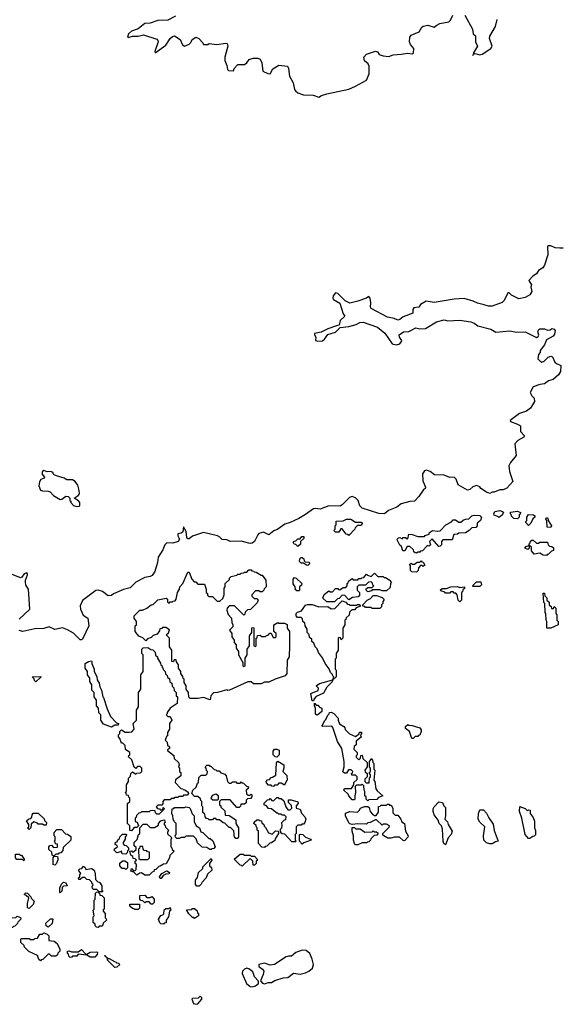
# Model space of a CAD drawing. Extents: x 2106670 to 2323771, y 35271 to 224896.
# Tile 67 of 256: x 2167769 to 2172649, y 50348 to 59213. Entities that reach past the tile are written whole.
import ezdxf

# ---------------------------------------------------------------- set-up
doc = ezdxf.new("R2010")
doc.units = 0

msp = doc.modelspace()

# ---------------------------------------------------------------- linework, layer by layer
at = {"layer": '0CON20XD'}
for points in [[(2169172, 59245), (2169105, 59208), (2169015, 59207.1), (2168945, 59182.9), (2168895, 59177.5), (2168865.4, 59154.6), (2168835, 59131.9), (2168775, 59108.6), (2168749.4, 59085), (2168740, 59055), (2168745, 59051.2), (2168784.4, 59065.5), (2168835, 59065.6), (2168885, 59077.1), (2169005, 59036.2), (2169015, 59026.7), (2169015.7, 59015), (2168987, 58927), (2168990, 58915), (2169087, 58983), (2169123.5, 59045), (2169145, 59061.5), (2169165, 59066.7), (2169215.5, 59035.5), (2169235.9, 58985.9), (2169255, 58974), (2169297.3, 58992.7), (2169312, 59008), (2169323.8, 59035), (2169355, 59056), (2169383.3, 59045), (2169420, 59005), (2169425, 58990), (2169465, 58990), (2169475, 59000), (2169545, 58990), (2169625, 59002.5), (2169638.3, 58998.3), (2169643.3, 58975), (2169616.2, 58875), (2169616.7, 58845), (2169635, 58800), (2169640, 58765), (2169650, 58755), (2169695, 58752.5), (2169702.5, 58775), (2169735, 58810), (2169795, 58810), (2169816.2, 58825), (2169837.5, 58855), (2169873.9, 58866.1), (2169915, 58866.2), (2169935, 58856.7), (2169950.8, 58825), (2169959.3, 58749.3), (2170005, 58728), (2170025, 58726.7), (2170050.5, 58769.6), (2170105, 58803.8), (2170182.5, 58795), (2170191.2, 58775), (2170198.8, 58705), (2170234, 58645), (2170245.8, 58585.8), (2170253.4, 58573.4), (2170275.5, 58555.5), (2170325, 58536.7), (2170413.6, 58533.6), (2170465, 58516), (2170489.1, 58530.9), (2170535, 58544.3), (2170735, 58588.8), (2170795.8, 58614.2), (2170893, 58667), (2170916.7, 58725), (2170916.7, 58795), (2170907.5, 58815), (2170875, 58842.5), (2170871.2, 58875), (2170895, 58902.5), (2170975, 58930), (2170992.5, 58925), (2171009.3, 58899.3), (2171045, 58886.2), (2171095, 58882), (2171135, 58895.7), (2171205, 58902.9), (2171265, 58910.6), (2171305, 58905.7), (2171317.6, 58912.4), (2171320.6, 58955), (2171290.5, 58990.5), (2171280.9, 59015), (2171283.3, 59055), (2171296, 59075), (2171368.6, 59105), (2171392.9, 59147.1), (2171405, 59154.2), (2171445, 59163.3), (2171505, 59144.5), (2171526.2, 59163.8), (2171555, 59178.5), (2171635, 59194), (2171650.9, 59209.1), (2171670.8, 59255)], [(2171778.6, 59255), (2171847.7, 59127.8), (2171854.5, 59084.5), (2171877.1, 59067.1), (2171876.5, 59015), (2171894.2, 58975), (2171856.7, 58915), (2171851.7, 58891.7), (2171857.5, 58902.5), (2171872.7, 58907.3), (2171915, 58897), (2171935, 58901.1), (2172015.4, 58955), (2172025.9, 58975.9), (2172002.5, 59045), (2172004.2, 59065), (2172055, 59152.5), (2172072, 59215)], [(2172665, 57156), (2172635, 57155.7), (2172595, 57159.2), (2172555, 57176.2), (2172535, 57177.5), (2172525, 57170), (2172526.7, 57095), (2172497, 57003), (2172481.2, 56978.8), (2172442.5, 56955), (2172425.7, 56924.3), (2172393.3, 56905), (2172357.5, 56865), (2172380, 56825), (2172375.8, 56804.2), (2172382.1, 56765), (2172366.9, 56735), (2172325, 56712), (2172265, 56700.6), (2172201.3, 56731.3), (2172175, 56756.7), (2172165, 56747.5), (2172133.8, 56685), (2172115, 56666.7), (2172025, 56633.3), (2171993.6, 56633.6), (2171953, 56647), (2171895, 56659.2), (2171855, 56677.8), (2171775, 56701.2), (2171685, 56696.7), (2171505, 56665.8), (2171430.7, 56679.3), (2171380.7, 56649.3), (2171366.7, 56625), (2171320.7, 56619.3), (2171312.5, 56605), (2171310, 56570), (2171225, 56538), (2171195, 56514.2), (2171175, 56506.2), (2171143.4, 56523.4), (2171084.4, 56534.5), (2170935, 56613.3), (2170928.8, 56625), (2170933.3, 56665), (2170927.5, 56705), (2170915, 56720), (2170893.9, 56706.1), (2170815, 56678.8), (2170745, 56661.2), (2170702, 56682), (2170635, 56747.5), (2170615, 56752.5), (2170594.1, 56725.9), (2170591.2, 56705), (2170597.5, 56695), (2170655, 56660), (2170684.4, 56565), (2170697.5, 56545), (2170657.5, 56505), (2170646.7, 56463.3), (2170623.9, 56456.1)], [(2170623.9, 56456.1), (2170545, 56430.8), (2170485, 56399.4), (2170425, 56386.2), (2170424, 56375), (2170435.8, 56355), (2170433.3, 56323.3), (2170455, 56318), (2170497.2, 56322.8), (2170514.5, 56335.5), (2170545, 56378), (2170615, 56400), (2170658, 56442), (2170735, 56451.4), (2170800.5, 56469.6), (2170835, 56485.8), (2170865, 56489.2), (2170993.2, 56443.2), (2171060, 56390), (2171125, 56293.3), (2171164.5, 56285.5), (2171193.8, 56295), (2171210, 56315), (2171212, 56325), (2171190.6, 56355), (2171187.5, 56375), (2171227.6, 56402.4), (2171275.3, 56404.7), (2171337.9, 56437.9), (2171375, 56430), (2171425, 56432.5), (2171525, 56493.3), (2171595, 56512), (2171627.2, 56502.8), (2171735, 56508.9), (2171835, 56493.1), (2171865, 56480), (2171895.6, 56455.6), (2172015.4, 56425.4), (2172060.5, 56400.4), (2172185, 56411.4), (2172245, 56400), (2172325, 56402.5), (2172425, 56352.5), (2172439.3, 56360.7), (2172446.4, 56373.6), (2172438.9, 56405), (2172445.5, 56424.5), (2172455, 56430), (2172498.3, 56428.3), (2172525, 56417.5), (2172548.8, 56421.2), (2172565, 56432.5), (2172585, 56426.7), (2172593, 56413), (2172588.3, 56381.7), (2172575, 56362.5), (2172515, 56330), (2172497.5, 56285), (2172460, 56235), (2172460, 56215), (2172443, 56197), (2172438.3, 56158.3), (2172455, 56140), (2172475, 56130), (2172495, 56137.5), (2172530, 56175), (2172555, 56182.5), (2172568.3, 56178.3), (2172590.7, 56130.7), (2172605, 56117.5), (2172645, 56100), (2172642.5, 56045), (2172622.5, 56015), (2172575, 55972.5), (2172535, 55960), (2172497, 55933), (2172455, 55927.5), (2172395, 55907.5), (2172370, 55855), (2172385, 55827.5), (2172403.3, 55805), (2172406.7, 55775), (2172372.5, 55715), (2172335, 55686.7), (2172273.9, 55666.1), (2172187.5, 55605), (2172190, 55595), (2172255, 55572.5), (2172280, 55555), (2172282.5, 55505), (2172317.5, 55465), (2172312.5, 55455), (2172258.8, 55425), (2172230, 55395), (2172241.7, 55288.3), (2172192.5, 55225), (2172177.5, 55195), (2172182.5, 55145), (2172212.5, 55055), (2172157.5, 54995), (2172125, 54981.2), (2172095, 54980), (2172045, 54957.5), (2172025, 54957.5), (2172005, 54947.5), (2171975, 54957.5), (2171925, 54992.5), (2171915, 55007.5), (2171885, 55020), (2171851.7, 55008.3), (2171825, 54982.5), (2171805, 54977.5), (2171720, 55025), (2171702.5, 55075), (2171685, 55092.5), (2171645, 55091.2), (2171595, 55113.3), (2171505.8, 55115.8), (2171466.2, 55145), (2171435, 55156.7), (2171415, 55151.4), (2171399.5, 55125), (2171401.4, 55061.4), (2171426.9, 55005), (2171425, 54994), (2171405, 54976.7), (2171365, 54920), (2171325, 54877.5), (2171285, 54876.2), (2171205, 54853.3), (2171165.9, 54824.1), (2171092.5, 54795), (2171055, 54763.8), (2171005, 54767.5), (2170853.8, 54815), (2170832.5, 54835), (2170820, 54885), (2170795, 54908), (2170765, 54920), (2170740.5, 54909.5), (2170675, 54844.4), (2170655.9, 54834.1), (2170555, 54835.7), (2170475, 54804.5), (2170435, 54812.1), (2170415, 54809.5), (2170345, 54757.1), (2170285, 54722.2), (2170205, 54685.4), (2170158.4, 54671.6), (2170095, 54624.3), (2170059.3, 54610.7), (2170015, 54573.3), (2169965, 54597.5), (2169925, 54587.5), (2169914, 54576), (2169885.3, 54514.7), (2169865, 54500), (2169845.6, 54495.6), (2169765, 54517.5), (2169665, 54513.3), (2169635, 54528.8), (2169594.1, 54534.1), (2169573.6, 54553.6), (2169550, 54565), (2169425, 54596.2), (2169326.1, 54563.9), (2169295, 54537.5), (2169285, 54537.5), (2169275, 54550), (2169268.1, 54605), (2169245, 54646), (2169238.6, 54601.4), (2169225, 54591.1), (2169194.7, 54585), (2169193.4, 54565), (2169207.5, 54535), (2169196.7, 54515), (2169148.9, 54498.9), (2169095, 54502.1), (2169077.5, 54485), (2169059.9, 54440.1), (2169017.3, 54375), (2169011.8, 54325), (2168985.8, 54245), (2168961.2, 54208.8), (2168945, 54198.8), (2168895, 54191.2), (2168815, 54148), (2168765, 54098.8), (2168705, 54082.5), (2168615, 54042.5), (2168595, 54027.5), (2168565, 54026.7), (2168515, 54065.8), (2168475, 54075.7), (2168455, 54074), (2168335, 53983.8), (2168313.8, 53935), (2168318, 53905), (2168340.9, 53850.9), (2168382.9, 53822.9), (2168392.9, 53755), (2168335, 53636.2), (2168325, 53628.1), (2168315, 53629.4), (2168255, 53688), (2168199.5, 53719.6), (2168155, 53736.7), (2168085, 53722.2), (2168035, 53745.8), (2167985, 53732), (2167905, 53728.8), (2167795.8, 53704.2), (2167765, 53714)], [(2168285, 54830), (2168305, 54832.5), (2168310, 54835), (2168310, 54865), (2168299.3, 54879.3), (2168260, 54905), (2168295, 54927.5), (2168306.7, 54945), (2168306.2, 54975), (2168292.3, 55022.3), (2168268.8, 55055), (2168245, 55070), (2168195, 55070), (2168170, 55085), (2168100, 55105), (2168080, 55115), (2168070, 55125), (2168070, 55135), (2168046.2, 55146.2), (2168015, 55142.5), (2167985, 55152.5), (2167974.4, 55145.5), (2167968, 55125), (2167993.3, 55095), (2167990, 55085), (2167958.3, 55071.7), (2167947.7, 55052.3), (2167942.5, 55015), (2167957.5, 54977.5), (2167975, 54969.4), (2168025, 54968.6), (2168042.7, 54962.7), (2168075, 54930), (2168135, 54892.5), (2168150, 54895), (2168185, 54922.5), (2168205, 54920), (2168220, 54905), (2168220, 54885), (2168228.3, 54878.3), (2168230, 54865), (2168255, 54840), (2168285, 54830)], [(2172085, 54730), (2172078.3, 54738.3), (2172043, 54753), (2172040, 54765), (2172050, 54785), (2172095, 54792.5), (2172120, 54785), (2172130, 54775), (2172121.7, 54768.3), (2172120, 54755), (2172085, 54730)], [(2170735, 54570), (2170728.3, 54578.3), (2170711.7, 54581.7), (2170675, 54630), (2170661.7, 54628.3), (2170645, 54600), (2170615, 54600), (2170600, 54615), (2170610, 54625), (2170610, 54655), (2170620, 54665), (2170621.7, 54698.3), (2170685, 54700), (2170715, 54716.7), (2170753, 54717), (2170795, 54690), (2170845, 54687.5), (2170858.3, 54678.3), (2170845, 54660), (2170811.7, 54658.3), (2170791.7, 54638.3), (2170790, 54625), (2170735, 54570)], [(2171345, 54410), (2171331.7, 54411.7), (2171321.7, 54421.7), (2171318.3, 54438.3), (2171285, 54470), (2171261.7, 54468.3), (2171238.3, 54431.7), (2171221.7, 54431.7), (2171208.3, 54468.3), (2171193, 54483), (2171172.5, 54525), (2171170, 54535), (2171183, 54547), (2171195, 54550), (2171215, 54540), (2171225, 54550), (2171245, 54550), (2171251.7, 54541.7), (2171265, 54540), (2171275, 54580), (2171305, 54577.5), (2171355, 54560), (2171415, 54560), (2171421.7, 54568.3), (2171458.3, 54581.7), (2171462.5, 54595), (2171490, 54615), (2171535, 54607.5), (2171558.3, 54611.7), (2171610, 54665), (2171658.3, 54691.7), (2171675, 54710), (2171695, 54710), (2171725, 54687.5), (2171745, 54687.5), (2171765, 54707.5), (2171785, 54716.7), (2171815, 54720), (2171842.5, 54745), (2171865, 54751.2), (2171915, 54750), (2171930, 54735), (2171920, 54705), (2171891.7, 54678.3), (2171890, 54655), (2171878.3, 54641.7), (2171841.7, 54638.3), (2171820, 54615), (2171785, 54593.3), (2171725, 54590), (2171715, 54580), (2171681.7, 54578.3), (2171665, 54530), (2171581.7, 54528.3), (2171570, 54515), (2171570, 54485), (2171557, 54473), (2171545, 54470), (2171485, 54540), (2171460, 54515), (2171470, 54485), (2171458.3, 54471.7), (2171440, 54480), (2171438.3, 54471.7), (2171398.3, 54431.7), (2171381.7, 54428.3), (2171375, 54420), (2171355, 54420), (2171345, 54410)], [(2172255, 54720), (2172221.7, 54721.7), (2172201.7, 54741.7), (2172198.3, 54758.3), (2172190, 54765), (2172191.7, 54778.3), (2172255, 54786.7), (2172280, 54775), (2172278.3, 54761.7), (2172270, 54755), (2172270, 54735), (2172255, 54720)], [(2172355, 54660), (2172330, 54685), (2172330, 54695), (2172340, 54705), (2172340, 54735), (2172353, 54757), (2172400, 54755), (2172410, 54745), (2172410, 54735), (2172391.7, 54718.3), (2172375, 54680), (2172355, 54660)], [(2172555, 54640), (2172522.5, 54645), (2172520, 54705), (2172510, 54715), (2172515, 54730), (2172527.5, 54725), (2172530, 54705), (2172560, 54655), (2172555, 54640)], [(2170275, 54470), (2170258.3, 54488.3), (2170241.7, 54491.7), (2170231.7, 54508.3), (2170241.7, 54518.3), (2170258.3, 54521.7), (2170275, 54540), (2170295, 54540), (2170311.7, 54558.3), (2170328.3, 54558.3), (2170328.3, 54541.7), (2170300, 54515), (2170298.3, 54491.7), (2170275, 54470)], [(2172515, 54390), (2172485, 54392.5), (2172455, 54410), (2172405, 54400), (2172381.7, 54431.7), (2172380, 54465), (2172365, 54480), (2172360, 54480), (2172360, 54455), (2172348.3, 54441.7), (2172320, 54455), (2172331.7, 54468.3), (2172360, 54480), (2172360, 54495), (2172368.3, 54501.7), (2172371.7, 54518.3), (2172383, 54527), (2172397, 54527), (2172425, 54500), (2172445, 54500), (2172455, 54510), (2172525, 54510), (2172530, 54485), (2172541.7, 54471.7), (2172565, 54470), (2172578.3, 54458.3), (2172580, 54435), (2172561.7, 54428.3), (2172535, 54400), (2172521.7, 54398.3), (2172515, 54390)], [(2170365, 54300), (2170351.7, 54301.7), (2170325, 54320), (2170305, 54320), (2170290, 54335), (2170291.7, 54358.3), (2170305, 54370), (2170315, 54370), (2170328.3, 54358.3), (2170331.7, 54341.7), (2170341.7, 54331.7), (2170378.3, 54328.3), (2170380, 54315), (2170365, 54300)], [(2169485, 53090), (2169425, 53110), (2169375, 53100), (2169305, 53100), (2169291.7, 53111.7), (2169290, 53155), (2169270, 53185), (2169270, 53215), (2169250, 53245), (2169250, 53275), (2169241.7, 53281.7), (2169238.3, 53298.3), (2169220, 53325), (2169220, 53345), (2169200, 53375), (2169200, 53405), (2169181.7, 53431.7), (2169178.3, 53448.3), (2169161.7, 53448.3), (2169155, 53430), (2169140, 53435), (2169140, 53535), (2169120, 53565), (2169120, 53645), (2169090, 53675), (2169108.3, 53691.7), (2169120, 53720), (2169085, 53740), (2169055, 53740), (2169048.3, 53731.7), (2169031.7, 53728.3), (2169028.3, 53711.7), (2169008.3, 53681.7), (2168971.7, 53668.3), (2168955, 53650), (2168921.7, 53638.3), (2168905, 53620), (2168878.3, 53648.3), (2168841.7, 53661.7), (2168810, 53705), (2168810, 53755), (2168820, 53765), (2168820, 53795), (2168800, 53825), (2168800, 53845), (2168850, 53895), (2168875, 53897.5), (2168914.2, 53915.8), (2168952.5, 53945), (2168972.5, 53947.5), (2169015, 53990), (2169090, 54005), (2169100, 53995), (2169101.7, 53971.7), (2169115, 53960), (2169125, 53970), (2169145, 53970), (2169151.7, 53978.3), (2169168.3, 53981.7), (2169180, 53995), (2169190, 54055), (2169210, 54085), (2169212.5, 54105), (2169240, 54135), (2169285, 54240), (2169295, 54240), (2169320, 54175), (2169341.7, 54151.7), (2169355, 54150), (2169375, 54130), (2169435, 54130), (2169450, 54085), (2169450, 54055), (2169460, 54045), (2169461.7, 54031.7), (2169475, 54020), (2169505, 54020), (2169548.3, 53978.3), (2169571.7, 53978.3), (2169598.3, 54001.7), (2169610, 54035), (2169612.5, 54095), (2169620, 54105), (2169620, 54135), (2169658.3, 54171.7), (2169660, 54185), (2169675, 54200), (2169725, 54210), (2169735, 54220), (2169755, 54220), (2169765, 54230), (2169788.3, 54231.7), (2169795, 54240), (2169815, 54240), (2169835, 54260), (2169855, 54260), (2169861.7, 54251.7), (2169878.3, 54248.3), (2169881.7, 54241.7), (2169898.3, 54238.3), (2169945, 54210), (2169955, 54210), (2169987, 54167), (2169990, 54105), (2169971.7, 54088.3), (2169970, 54075), (2169955, 54060), (2169935, 54060), (2169925, 54070), (2169895, 54070), (2169860, 54035), (2169861.7, 54021.7), (2169881.7, 54001.7), (2169905, 54000), (2169918.3, 53988.3), (2169908.3, 53961.7), (2169848.3, 53901.7), (2169821.7, 53898.3), (2169801.7, 53878.3), (2169798.3, 53861.7), (2169788.3, 53851.7), (2169703.9, 53933.9), (2169656, 53934), (2169637.5, 53915), (2169636.7, 53895), (2169647.5, 53857.5), (2169677.5, 53825), (2169680, 53785), (2169690, 53765), (2169690, 53745), (2169660, 53715), (2169680, 53685), (2169680, 53655), (2169700, 53625), (2169700, 53605), (2169720, 53585), (2169720, 53555), (2169740, 53525), (2169740, 53495), (2169780, 53425), (2169780, 53395), (2169785, 53390), (2169800, 53395), (2169800, 53465), (2169820, 53495), (2169820, 53545), (2169840, 53575), (2169840, 53665), (2169860, 53695), (2169861.7, 53738.3), (2169875, 53740), (2169880, 53735), (2169880, 53575), (2169895, 53570), (2169900, 53575), (2169900, 53645), (2169908.3, 53651.7), (2169911.7, 53668.3), (2169935, 53670), (2169945, 53660), (2169985, 53660), (2169991.7, 53668.3), (2170008.3, 53671.7), (2170021.7, 53688.3), (2170035, 53690), (2170051.7, 53651.7), (2170075, 53650), (2170080, 53655), (2170080, 53685), (2170060, 53705), (2170060, 53765), (2170095, 53786.7), (2170105, 53780), (2170155, 53780), (2170178.3, 53768.3), (2170180, 53735), (2170200, 53705), (2170200, 53575), (2170196.2, 53475), (2170180, 53445), (2170176.7, 53325), (2170160, 53305), (2170070, 53275), (2170015, 53247.5), (2169975, 53247.5), (2169945, 53233.3), (2169877, 53233), (2169855, 53250), (2169825, 53250), (2169660, 53175), (2169643.9, 53173.9), (2169635, 53180), (2169550, 53155), (2169516.7, 53153.3), (2169490, 53125), (2169485, 53090)], [(2171345, 54240), (2171301.7, 54241.7), (2171290, 54255), (2171290, 54295), (2171281.7, 54308.3), (2171295, 54320), (2171305, 54310), (2171325, 54310), (2171351.7, 54328.3), (2171375, 54330), (2171385, 54340), (2171391.7, 54331.7), (2171405, 54330), (2171418.3, 54301.7), (2171405, 54290), (2171395, 54300), (2171381.7, 54298.3), (2171361.7, 54278.3), (2171360, 54255), (2171345, 54240)], [(2167765, 53814), (2167858.8, 53905), (2167847.5, 54085), (2167825, 54120), (2167821.7, 54151.7), (2167820, 54165), (2167838.8, 54215), (2167840, 54225), (2167833.3, 54233.3), (2167808.8, 54225), (2167786.9, 54193.1), (2167775, 54188.1), (2167695, 54219.7)], [(2170285, 54070), (2170265, 54070), (2170255, 54080), (2170250, 54105), (2170233, 54133), (2170233.6, 54176.4), (2170245, 54190), (2170260, 54185), (2170310, 54135), (2170308.3, 54121.7), (2170290, 54105), (2170290, 54075), (2170285, 54070)], [(2170605, 53970), (2170535, 53970), (2170500, 54005), (2170511.7, 54038.3), (2170555, 54070), (2170565, 54060), (2170588.3, 54061.7), (2170615, 54090), (2170635, 54090), (2170641.7, 54081.7), (2170655, 54080), (2170685, 54100), (2170708.3, 54101.7), (2170720, 54115), (2170720, 54135), (2170728.3, 54141.7), (2170731.7, 54158.3), (2170765, 54180), (2170775, 54170), (2170815, 54170), (2170825, 54180), (2170845, 54180), (2170851.7, 54188.3), (2170868.3, 54191.7), (2170895, 54220), (2170901.7, 54211.7), (2170935, 54200), (2170965, 54230), (2170995, 54200), (2171045, 54200), (2171051.7, 54191.7), (2171065, 54190), (2171098.3, 54168.3), (2171120, 54145), (2171110, 54135), (2171108.3, 54101.7), (2171075, 54070), (2171035, 54070), (2171015, 54080), (2170945, 54080), (2170938.3, 54071.7), (2170905, 54060), (2170890, 54075), (2170891.7, 54088.3), (2170905, 54100), (2170945, 54100), (2170960, 54115), (2170951.7, 54121.7), (2170948.3, 54138.3), (2170935, 54150), (2170911.7, 54148.3), (2170885, 54120), (2170825, 54120), (2170810, 54105), (2170810, 54075), (2170830, 54055), (2170830, 54025), (2170820, 54015), (2170768.3, 54011.7), (2170735, 53990), (2170698.3, 54028.3), (2170675, 54030), (2170648.3, 54001.7), (2170631.7, 53998.3), (2170605, 53970)], [(2171735, 53970), (2171720, 53985), (2171710, 54035), (2171698.3, 54048.3), (2171685, 54050), (2171675, 54060), (2171655, 54060), (2171645, 54050), (2171605, 54050), (2171598.3, 54058.3), (2171565, 54070), (2171561.7, 54078.3), (2171575, 54090), (2171615, 54090), (2171655, 54107.5), (2171715, 54110), (2171735, 54100), (2171777, 54107), (2171778.3, 54091.7), (2171761.7, 54078.3), (2171758.3, 54061.7), (2171750, 54055), (2171750, 53985), (2171735, 53970)], [(2171915, 54110), (2171855, 54110), (2171850, 54115), (2171885, 54150), (2171925, 54150), (2171930, 54125), (2171915, 54110)], [(2171015, 53910), (2170945, 53910), (2170935, 53920), (2170885, 53920), (2170878.3, 53928.3), (2170861.7, 53931.7), (2170860, 53945), (2170900, 53985), (2170930, 54000), (2170953, 54027), (2170985, 54027.5), (2171035, 54010), (2171050, 53995), (2171050, 53985), (2171040, 53975), (2171040, 53955), (2171030, 53945), (2171030, 53925), (2171015, 53910)], [(2172555, 53733.8), (2172520, 53735), (2172520, 53795), (2172513.3, 53805), (2172510, 53865), (2172503.3, 53875), (2172500, 53955), (2172492.5, 53965), (2172485, 54050), (2172498.3, 54048.3), (2172500, 54025), (2172518.3, 54008.3), (2172520, 53985), (2172538.3, 53968.3), (2172540, 53945), (2172558.3, 53928.3), (2172561.7, 53911.7), (2172578.3, 53911.7), (2172585, 53930), (2172600, 53915), (2172600, 53865), (2172610, 53855), (2172610, 53805), (2172620, 53795), (2172620, 53765), (2172555, 53733.8)], [(2170415, 53080), (2170405, 53080), (2170392.5, 53145), (2170458.3, 53171.7), (2170460, 53195), (2170440, 53215), (2170470, 53235), (2170590, 53270), (2170600, 53295), (2170590, 53305), (2170588.3, 53318.3), (2170570, 53335), (2170558.3, 53368.3), (2170520, 53415), (2170498.3, 53468.3), (2170460, 53515), (2170448.3, 53548.3), (2170430, 53565), (2170418.3, 53598.3), (2170400, 53615), (2170400, 53635), (2170381.7, 53651.7), (2170378.3, 53678.3), (2170360, 53695), (2170360, 53725), (2170340, 53755), (2170338.3, 53778.3), (2170320, 53795), (2170318.3, 53818.3), (2170305, 53830), (2170271.7, 53831.7), (2170260, 53845), (2170260, 53865), (2170271.7, 53878.3), (2170308.3, 53891.7), (2170345, 53940), (2170365, 53947.5), (2170405, 53947.5), (2170465, 53927.5), (2170545, 53930), (2170575, 53907.5), (2170608.3, 53911.7), (2170675, 53980), (2170708.3, 53968.3), (2170721.7, 53951.7), (2170738.3, 53948.3), (2170745, 53940), (2170805, 53940), (2170813, 53947), (2170827, 53947), (2170838.3, 53931.7), (2170801.7, 53918.3), (2170785, 53900), (2170761.7, 53898.3), (2170741.7, 53878.3), (2170738.3, 53851.7), (2170711.7, 53828.3), (2170708.3, 53811.7), (2170700, 53805), (2170700, 53765), (2170680, 53735), (2170680, 53645), (2170665, 53630), (2170658.3, 53648.3), (2170645, 53650), (2170640, 53645), (2170640, 53535), (2170620, 53505), (2170620, 53465), (2170610, 53455), (2170610, 53365), (2170620, 53355), (2170620, 53295), (2170590, 53270), (2170585, 53250), (2170537, 53203), (2170505, 53150), (2170441.7, 53118.3), (2170421.7, 53098.3), (2170415, 53080)], [(2168775, 51910), (2168761.7, 51911.7), (2168760, 51955), (2168740, 51975), (2168740, 52155), (2168760, 52175), (2168760, 52205), (2168751.7, 52211.7), (2168748.3, 52228.3), (2168731.7, 52231.7), (2168728.3, 52248.3), (2168720, 52255), (2168730, 52265), (2168730, 52325), (2168750, 52355), (2168750, 52385), (2168768.3, 52401.7), (2168770, 52425), (2168785, 52440), (2168815, 52420), (2168825, 52430), (2168858.3, 52431.7), (2168870, 52445), (2168870, 52475), (2168855, 52490), (2168831.7, 52488.3), (2168815, 52470), (2168801.7, 52481.7), (2168778.3, 52548.3), (2168750, 52575), (2168751.7, 52588.3), (2168760, 52595), (2168760, 52615), (2168723, 52643), (2168718.3, 52678.3), (2168698.3, 52698.3), (2168685, 52700), (2168671.7, 52741.7), (2168660, 52755), (2168660, 52775), (2168670, 52785), (2168670, 52805), (2168685, 52820), (2168718.3, 52798.3), (2168755, 52797.5), (2168778.3, 52801.7), (2168800, 52825), (2168790, 52875), (2168820, 52905), (2168820, 52995), (2168840, 53025), (2168840, 53155), (2168860, 53185), (2168860, 53315), (2168880, 53345), (2168880, 53495), (2168870, 53505), (2168870, 53545), (2168881.7, 53558.3), (2168925, 53560), (2168951.7, 53541.7), (2168968.3, 53538.3), (2168988.3, 53518.3), (2168991.7, 53491.7), (2169010, 53475), (2169010, 53465), (2169038.3, 53418.3), (2169041.7, 53401.7), (2169048.3, 53398.3), (2169051.7, 53381.7), (2169058.3, 53378.3), (2169061.7, 53361.7), (2169080, 53345), (2169081.7, 53321.7), (2169098.3, 53308.3), (2169101.7, 53291.7), (2169118.3, 53278.3), (2169121.7, 53251.7), (2169138.3, 53238.3), (2169141.7, 53211.7), (2169158.3, 53198.3), (2169161.7, 53171.7), (2169180, 53155), (2169180, 53125), (2169190, 53115), (2169186.7, 53055), (2169126, 53014), (2169097.5, 52975), (2169097.5, 52962.5), (2169090, 52955), (2169105, 52940), (2169125, 52940), (2169140, 52905), (2169120, 52875), (2169120, 52825), (2169100, 52795), (2169100, 52765), (2169091.7, 52758.3), (2169080, 52725), (2169098.3, 52708.3), (2169101.7, 52681.7), (2169120, 52665), (2169118.3, 52651.7), (2169101.7, 52638.3), (2169101.7, 52631.7), (2169158.3, 52588.3), (2169161.7, 52561.7), (2169200, 52525), (2169201.7, 52511.7), (2169210, 52505), (2169201.7, 52498.3), (2169200, 52485), (2169210, 52475), (2169210, 52445), (2169220, 52435), (2169220, 52405), (2169171.7, 52368.3), (2169170, 52345), (2169221.7, 52291.7), (2169238.3, 52288.3), (2169241.7, 52281.7), (2169258.3, 52278.3), (2169288.3, 52258.3), (2169290, 52245), (2169278.3, 52231.7), (2169245, 52230), (2169235, 52220), (2169205, 52220), (2169195, 52210), (2169165, 52210), (2169158.3, 52201.7), (2169135, 52200), (2169125, 52190), (2169071.7, 52188.3), (2169060, 52175), (2169058.3, 52151.7), (2169048.3, 52141.7), (2169015, 52140), (2169000, 52125), (2169011.7, 52111.7), (2169028.3, 52108.3), (2169035, 52100), (2169060, 52100), (2169061.7, 52118.3), (2169070, 52115), (2169068.3, 52101.7), (2169060, 52100), (2169058.3, 52091.7), (2169025, 52060), (2169005, 52060), (2168991.7, 52071.7), (2168988.3, 52088.3), (2168965, 52092.5), (2168945, 52090), (2168935, 52080), (2168865, 52080), (2168858.3, 52071.7), (2168841.7, 52068.3), (2168821.7, 52048.3), (2168818.3, 52031.7), (2168810, 52025), (2168810, 51995), (2168828.3, 51988.3), (2168840, 51955), (2168825, 51940), (2168801.7, 51938.3), (2168775, 51910)], [(2168595, 52843.3), (2168525, 52870), (2168500, 52905), (2168500, 52955), (2168481.7, 52971.7), (2168480, 53015), (2168460, 53035), (2168460, 53085), (2168440, 53115), (2168440, 53155), (2168420, 53175), (2168420, 53225), (2168400, 53255), (2168400, 53285), (2168380, 53315), (2168380, 53345), (2168360, 53375), (2168360, 53415), (2168390, 53435), (2168415, 53440), (2168420, 53435), (2168420, 53415), (2168440, 53365), (2168440, 53345), (2168465, 53300), (2168468.3, 53268.3), (2168485, 53240), (2168490, 53205), (2168506, 53175), (2168517.5, 53117.5), (2168525, 53110), (2168556.7, 53006.7), (2168588.3, 52938.3), (2168641.7, 52881.7), (2168660, 52875), (2168655, 52860), (2168625, 52860), (2168595, 52843.3)], [(2167915, 53250), (2167901.7, 53261.7), (2167898.3, 53278.3), (2167880, 53295), (2167958.3, 53298.3), (2167958.3, 53291.7), (2167915, 53250)], [(2170445, 52950), (2170435, 52960), (2170433.8, 53013.8), (2170423.8, 53036.2), (2170425, 53060), (2170441.7, 53041.7), (2170455, 53040), (2170471.7, 53021.7), (2170490, 53015), (2170490, 52985), (2170455, 52953.3), (2170445, 52950)], [(2170905, 52180), (2170890, 52195), (2170890, 52215), (2170880, 52225), (2170880, 52265), (2170872.5, 52275), (2170870, 52315), (2170855, 52330), (2170845, 52320), (2170805, 52320), (2170791.7, 52308.3), (2170796.1, 52256.1), (2170787.5, 52225), (2170790, 52195), (2170785, 52190), (2170765, 52190), (2170733.6, 52223.6), (2170728.3, 52238.3), (2170690, 52275), (2170695, 52290), (2170758.3, 52291.7), (2170780, 52325), (2170780, 52345), (2170808.3, 52371.7), (2170810, 52395), (2170795, 52410), (2170761.7, 52411.7), (2170760, 52425), (2170768.3, 52431.7), (2170770, 52445), (2170755, 52460), (2170731.7, 52458.3), (2170715, 52430), (2170695, 52430), (2170681.7, 52441.7), (2170692.5, 52485), (2170692.5, 52535), (2170671.7, 52651.7), (2170633.3, 52715), (2170590.7, 52840.7), (2170582.5, 52852.5), (2170495, 52850), (2170490, 52855), (2170498.3, 52861.7), (2170515, 52900), (2170528.3, 52911.7), (2170545, 52950), (2170558.3, 52961.7), (2170560, 52975), (2170575, 52977.5), (2170600, 52965), (2170640, 52925), (2170640, 52905), (2170651.7, 52871.7), (2170688.3, 52848.3), (2170698.3, 52838.3), (2170701.7, 52821.7), (2170741.7, 52781.7), (2170795, 52760), (2170828.3, 52781.7), (2170831.7, 52798.3), (2170848.3, 52798.3), (2170850, 52785), (2170841.7, 52778.3), (2170840, 52765), (2170850, 52755), (2170801.7, 52718.3), (2170800, 52685), (2170781.7, 52668.3), (2170780, 52645), (2170810, 52615), (2170810, 52595), (2170800, 52585), (2170801.7, 52571.7), (2170825, 52550), (2170840, 52565), (2170841.7, 52588.3), (2170855, 52590), (2170861.7, 52561.7), (2170900, 52525), (2170900, 52485), (2170880, 52455), (2170881.7, 52441.7), (2170900, 52425), (2170900, 52395), (2170880, 52375), (2170880, 52355), (2170891.7, 52341.7), (2170918.3, 52341.7), (2170920, 52385), (2170930, 52395), (2170930, 52415), (2170920, 52425), (2170921.7, 52438.3), (2170930, 52445), (2170930, 52475), (2170920, 52485), (2170920, 52535), (2170930, 52545), (2170935, 52560), (2170947, 52547), (2170950, 52525), (2170960, 52515), (2170960, 52465), (2170967.5, 52455), (2170960, 52365), (2170967.5, 52355), (2170978.3, 52288.3), (2170990, 52270), (2171040, 52225), (2171001.7, 52208.3), (2170987, 52193), (2170915, 52190), (2170905, 52180)], [(2171315, 52740), (2171301.7, 52741.7), (2171282.5, 52805), (2171245, 52830), (2171245, 52850), (2171265, 52867.5), (2171275, 52860), (2171305, 52857.5), (2171375, 52836.7), (2171385, 52820), (2171386.4, 52803.6), (2171375, 52770), (2171361.7, 52768.3), (2171355, 52760), (2171331.7, 52758.3), (2171315, 52740)], [(2170085, 52572.5), (2170070, 52575), (2170053.3, 52595), (2170053.9, 52626.1), (2170065, 52646.2), (2170086.1, 52646.1), (2170107.5, 52635), (2170107.5, 52595), (2170085, 52572.5)], [(2169735, 51840), (2169715, 51840), (2169705, 51850), (2169698.3, 51908.3), (2169668.3, 51938.3), (2169655, 51940), (2169618.3, 51978.3), (2169601.7, 51981.7), (2169568.3, 52008.3), (2169545, 52010), (2169535, 52020), (2169515, 52020), (2169505, 52010), (2169475, 52010), (2169468.3, 52018.3), (2169451.7, 52021.7), (2169440, 52035), (2169438.3, 52058.3), (2169420, 52075), (2169420, 52125), (2169410, 52135), (2169410, 52175), (2169401.7, 52181.7), (2169398.3, 52198.3), (2169375, 52220), (2169345, 52220), (2169320, 52245), (2169330, 52275), (2169358.3, 52301.7), (2169371.7, 52338.3), (2169380, 52345), (2169381.7, 52388.3), (2169405, 52410), (2169445, 52410), (2169458.3, 52421.7), (2169460, 52445), (2169451.7, 52451.7), (2169450, 52475), (2169440, 52485), (2169455, 52500), (2169475, 52500), (2169481.7, 52491.7), (2169495, 52490), (2169521.7, 52461.7), (2169535, 52460), (2169545, 52450), (2169565, 52450), (2169581.7, 52431.7), (2169618.3, 52418.3), (2169630, 52405), (2169640, 52355), (2169655, 52340), (2169675, 52340), (2169685, 52350), (2169715, 52350), (2169725, 52340), (2169755, 52340), (2169765, 52350), (2169771.7, 52341.7), (2169785, 52340), (2169811.7, 52311.7), (2169830, 52305), (2169828.3, 52291.7), (2169810, 52275), (2169811.7, 52241.7), (2169825, 52230), (2169845, 52230), (2169855, 52240), (2169860, 52235), (2169860, 52215), (2169848.3, 52201.7), (2169821.7, 52198.3), (2169810, 52185), (2169808.3, 52161.7), (2169795, 52150), (2169761.7, 52148.3), (2169758.3, 52131.7), (2169745, 52120), (2169725, 52120), (2169665, 52190), (2169585, 52190), (2169570, 52175), (2169570, 52145), (2169580, 52135), (2169581.7, 52121.7), (2169618.3, 52088.3), (2169621.7, 52051.7), (2169655, 52047.5), (2169715, 52010), (2169716.7, 51975), (2169740, 51935), (2169740, 51855), (2169735, 51840)], [(2170055, 52310), (2170041.7, 52311.7), (2170035, 52320), (2170011.7, 52321.7), (2169991.7, 52341.7), (2169990, 52355), (2170001.7, 52368.3), (2170018.3, 52371.7), (2170035, 52390), (2170048.3, 52391.7), (2170078.3, 52411.7), (2170083, 52523), (2170095, 52537.5), (2170150, 52505), (2170150, 52475), (2170140, 52445), (2170177, 52407), (2170180, 52365), (2170171.7, 52358.3), (2170155, 52320), (2170125, 52340), (2170105, 52340), (2170088.3, 52321.7), (2170065, 52320), (2170055, 52310)], [(2169508.3, 52188.3), (2169555, 52190), (2169560, 52195), (2169560, 52225), (2169535, 52240), (2169501.7, 52228.3), (2169498.3, 52211.7), (2169490, 52205), (2169508.3, 52188.3)], [(2170255, 51810), (2170221.7, 51811.7), (2170158.3, 51878.3), (2170133, 51883), (2170121.7, 51891.7), (2170120, 51925), (2170130, 51935), (2170132.5, 51955), (2170130, 51985), (2170155, 52010), (2170168.3, 52011.7), (2170170, 52035), (2170155, 52050), (2170135, 52050), (2170125, 52060), (2170105, 52060), (2170095, 52070), (2170085, 52070), (2170038.3, 52108.3), (2170011.7, 52111.7), (2169988.3, 52138.3), (2169971.7, 52141.7), (2169971.7, 52158.3), (2170001.7, 52188.3), (2170018.3, 52191.7), (2170025, 52200), (2170041.7, 52181.7), (2170055, 52180), (2170085, 52210), (2170098.3, 52208.3), (2170105, 52200), (2170125, 52200), (2170148.3, 52178.3), (2170167.5, 52125), (2170185, 52100), (2170205, 52100), (2170220, 52115), (2170218.3, 52138.3), (2170190, 52165), (2170191.7, 52188.3), (2170215, 52190), (2170275, 52170), (2170276.7, 52155), (2170260, 52135), (2170260, 52115), (2170297.5, 52105), (2170307.5, 52067.5), (2170336.7, 52035), (2170345.8, 52015), (2170337, 51983), (2170325, 51970), (2170311.7, 51968.3), (2170305, 51960), (2170275, 51960), (2170260, 51945), (2170260, 51885), (2170250, 51875), (2170250, 51825), (2170260, 51815), (2170255, 51810)], [(2171235, 51820), (2171225, 51822.5), (2171192.5, 51852.5), (2171146.1, 51853.9), (2171113.8, 51843.8), (2171085, 51843.3), (2171050, 51865), (2171041.7, 51871.7), (2171040, 51885), (2171098.3, 51941.7), (2171100, 51955), (2171075, 51970), (2171045, 51970), (2171035, 51960), (2170985, 52010), (2170975, 52010), (2170927, 51983), (2170905, 51980), (2170895, 51970), (2170815, 51972.5), (2170765, 51967.5), (2170745, 51972.5), (2170735, 51982.5), (2170706, 52045), (2170705, 52070), (2170745, 52082.5), (2170811.7, 52078.3), (2170828.3, 52091.7), (2170840, 52115), (2170875, 52130), (2170905, 52130), (2170918.3, 52118.3), (2170927.5, 52085), (2170948.8, 52058.8), (2170965, 52047.5), (2170981.7, 52048.3), (2171001.7, 52078.3), (2171001.7, 52128.3), (2171018.3, 52131.7), (2171025, 52140), (2171075, 52140), (2171081.7, 52148.3), (2171095, 52150), (2171101.7, 52141.7), (2171115, 52140), (2171130, 52115), (2171131.7, 52071.7), (2171151.7, 52051.7), (2171175, 52050), (2171203.3, 52015), (2171211.2, 51991.2), (2171235.8, 51975), (2171246.6, 51906.6), (2171269.2, 51865), (2171265, 51852.5), (2171235, 51820)], [(2171605, 51782.5), (2171590, 51795), (2171583.3, 51815), (2171580, 51925), (2171570, 51955), (2171550, 51975), (2171540, 52005), (2171505, 52052.5), (2171494.2, 52085), (2171493.9, 52106.1), (2171503.3, 52125), (2171545, 52170), (2171580, 52165), (2171590, 52135), (2171605, 52120), (2171606.7, 52045), (2171600, 52015), (2171625, 51990), (2171630, 51965), (2171666.7, 51905), (2171657.5, 51875), (2171630, 51845), (2171605, 51782.5)], [(2172365, 51840), (2172355, 51840), (2172323.3, 51875), (2172293.8, 52025), (2172273.9, 52083.9), (2172275, 52130), (2172325, 52110), (2172345, 52090), (2172355, 52100), (2172370, 52095), (2172370, 52065), (2172395, 52030), (2172406.4, 51996.4), (2172407.5, 51935), (2172417, 51913), (2172417, 51873), (2172405, 51860), (2172391.7, 51858.3), (2172365, 51840)], [(2167855, 51920), (2167840, 51935), (2167850, 51945), (2167850, 51965), (2167831.7, 51998.3), (2167851.7, 52018.3), (2167868.3, 52021.7), (2167878.3, 52031.7), (2167880, 52055), (2167891.7, 52068.3), (2167935, 52070), (2167988.3, 52018.3), (2167991.7, 52001.7), (2168010, 51985), (2168008.3, 51961.7), (2167985, 51960), (2167975, 51970), (2167935, 51970), (2167928.3, 51978.3), (2167895, 51990), (2167871.7, 51968.3), (2167870, 51935), (2167855, 51920)], [(2169495, 51740), (2169481.7, 51741.7), (2169455, 51760), (2169411.7, 51761.7), (2169371.7, 51801.7), (2169358.3, 51838.3), (2169335, 51860), (2169265, 51860), (2169255, 51850), (2169225, 51850), (2169205, 51840), (2169185, 51840), (2169171.7, 51851.7), (2169170, 51865), (2169180, 51875), (2169180, 51975), (2169160, 51995), (2169152.5, 52015), (2169150, 52045), (2169140, 52065), (2169141.7, 52108.3), (2169158.3, 52111.7), (2169165, 52120), (2169255, 52120), (2169265, 52126.7), (2169295, 52120), (2169305, 52110), (2169321.7, 52061.7), (2169340, 52045), (2169340, 51995), (2169360, 51955), (2169390, 51935), (2169401.7, 51901.7), (2169420, 51895), (2169471.7, 51841.7), (2169485, 51840), (2169508.3, 51818.3), (2169530, 51765), (2169518.3, 51751.7), (2169501.7, 51748.3), (2169495, 51740)], [(2172005, 51792.5), (2171975, 51802.5), (2171952.5, 51825), (2171947.5, 51865), (2171960, 51945), (2171915, 51987.5), (2171901.2, 52015), (2171903.3, 52065), (2171915, 52100), (2171948.3, 52098.3), (2171975, 52070), (2171996.4, 52026.4), (2172035, 51970), (2172043, 51913), (2172080, 51815), (2172055, 51810), (2172025, 51793.3), (2172005, 51792.5)], [(2168935, 51510), (2168895, 51510), (2168865, 51530), (2168851.7, 51528.3), (2168825, 51510), (2168798.3, 51538.3), (2168770, 51545), (2168775, 51570), (2168795, 51550), (2168808.3, 51551.7), (2168818.3, 51561.7), (2168820, 51605), (2168810, 51615), (2168810, 51635), (2168820, 51645), (2168808.3, 51658.3), (2168791.7, 51661.7), (2168788.3, 51678.3), (2168771.7, 51691.7), (2168760, 51725), (2168775, 51730), (2168781.7, 51721.7), (2168795, 51720), (2168818.3, 51741.7), (2168818.3, 51758.3), (2168800, 51775), (2168800, 51805), (2168828.3, 51831.7), (2168840, 51875), (2168850, 51885), (2168850, 51935), (2168881.7, 51968.3), (2168915, 51970), (2168945, 51940), (2168985, 51940), (2169018.3, 51961.7), (2169020, 51975), (2169041.7, 51998.3), (2169075, 52010), (2169080, 51985), (2169071.7, 51978.3), (2169070, 51965), (2169080, 51955), (2169081.7, 51941.7), (2169110, 51915), (2169100, 51895), (2169101.7, 51881.7), (2169140, 51845), (2169130, 51835), (2169130, 51765), (2169140, 51755), (2169141.7, 51741.7), (2169160, 51725), (2169121.7, 51688.3), (2169120, 51665), (2169088.3, 51611.7), (2169065, 51610), (2169035, 51590), (2169021.7, 51588.3), (2168995, 51560), (2168981.7, 51558.3), (2168976.4, 51543.6), (2168961.7, 51538.3), (2168935, 51510)], [(2169975, 51760), (2169951.7, 51761.7), (2169920, 51795), (2169920, 51905), (2169910, 51915), (2169910, 51935), (2169901.7, 51941.7), (2169898.3, 51958.3), (2169880, 51975), (2169881.7, 51988.3), (2169905, 52010), (2169925, 52010), (2169931.7, 52001.7), (2169948.3, 51998.3), (2169951.7, 51981.7), (2169970, 51965), (2169971.7, 51951.7), (2169985, 51940), (2170011.7, 51891.7), (2170045, 51880), (2170075, 51910), (2170100, 51905), (2170100, 51885), (2170071.7, 51838.3), (2170068.3, 51821.7), (2170038.3, 51801.7), (2170021.7, 51798.3), (2169995, 51770), (2169981.7, 51768.3), (2169975, 51760)], [(2168085, 51600), (2168070, 51605), (2168070, 51665), (2168080, 51680), (2168061.7, 51691.7), (2168058.3, 51718.3), (2168031.7, 51741.7), (2168030, 51765), (2168041.7, 51778.3), (2168055, 51780), (2168075, 51760), (2168108.3, 51761.7), (2168108.3, 51788.3), (2168091.7, 51791.7), (2168088.3, 51808.3), (2168080, 51815), (2168090, 51825), (2168090, 51855), (2168080, 51865), (2168080, 51895), (2168105, 51920), (2168145, 51920), (2168181.7, 51881.7), (2168198.3, 51878.3), (2168228.3, 51858.3), (2168230, 51825), (2168161.7, 51758.3), (2168158.3, 51731.7), (2168138.3, 51711.7), (2168121.7, 51708.3), (2168115, 51700), (2168095, 51700), (2168081.7, 51688.3), (2168080, 51680), (2168108.3, 51678.3), (2168111.7, 51661.7), (2168120, 51655), (2168111.7, 51648.3), (2168100, 51615), (2168085, 51600)], [(2168725, 51700), (2168691.7, 51701.7), (2168685, 51730), (2168678.3, 51721.7), (2168645, 51710), (2168620, 51735), (2168621.7, 51748.3), (2168650, 51765), (2168648.3, 51778.3), (2168630, 51785), (2168631.7, 51808.3), (2168648.3, 51811.7), (2168651.7, 51828.3), (2168668.3, 51841.7), (2168670, 51855), (2168695, 51880), (2168725, 51880), (2168730, 51875), (2168728.3, 51861.7), (2168720, 51855), (2168720, 51835), (2168700, 51805), (2168701.7, 51791.7), (2168711.7, 51781.7), (2168728.3, 51778.3), (2168750, 51755), (2168750, 51735), (2168741.7, 51728.3), (2168738.3, 51711.7), (2168725, 51700)], [(2170315, 51790), (2170290, 51815), (2170290, 51875), (2170295, 51880), (2170320, 51875), (2170343, 51853), (2170390, 51835), (2170396.4, 51826.4), (2170328.3, 51801.7), (2170315, 51790)], [(2170815, 51782.5), (2170795, 51782.5), (2170784.4, 51795), (2170777.5, 51825), (2170778, 51865), (2170764.1, 51905.9), (2170765, 51940), (2170785, 51940), (2170798.3, 51928.3), (2170836.4, 51926.4), (2170878.3, 51898.3), (2170945, 51900), (2170955, 51910), (2170961.7, 51901.7), (2170985, 51900), (2170998.3, 51888.3), (2170988.3, 51871.7), (2170961.7, 51868.3), (2170931.7, 51838.3), (2170930, 51825), (2170915, 51810), (2170901.7, 51808.3), (2170895, 51800), (2170855, 51800), (2170815, 51782.5)], [(2167805, 51640), (2167795, 51650), (2167741.7, 51651.7), (2167730, 51665), (2167731.7, 51698.3), (2167765, 51700), (2167771.7, 51691.7), (2167785, 51690), (2167810, 51655), (2167805, 51640)], [(2168925, 51650), (2168940, 51665), (2168938.3, 51718.3), (2168921.7, 51721.7), (2168915, 51730), (2168891.7, 51731.7), (2168880, 51745), (2168878.3, 51768.3), (2168851.7, 51768.3), (2168848.3, 51751.7), (2168840, 51745), (2168841.7, 51661.7), (2168855, 51650), (2168925, 51650)], [(2169775, 51590), (2169768.3, 51598.3), (2169755, 51600), (2169700, 51655), (2169755, 51700), (2169781.7, 51698.3), (2169795, 51690), (2169845, 51690), (2169855, 51680), (2169885, 51680), (2169910, 51655), (2169908.3, 51641.7), (2169900, 51635), (2169900, 51615), (2169885, 51600), (2169871.7, 51601.7), (2169870, 51635), (2169845, 51660), (2169775, 51590)], [(2168725, 51560), (2168715, 51570), (2168691.7, 51571.7), (2168670, 51595), (2168671.7, 51618.3), (2168695, 51640), (2168715, 51640), (2168740, 51625), (2168740, 51575), (2168725, 51560)], [(2169385, 51410), (2169365, 51410), (2169352.5, 51425), (2169353.6, 51466.4), (2169371.7, 51488.3), (2169380, 51535), (2169418.3, 51571.7), (2169420, 51585), (2169495, 51660), (2169500, 51645), (2169480, 51615), (2169480, 51595), (2169498.3, 51578.3), (2169500, 51555), (2169461.7, 51518.3), (2169450, 51485), (2169411.7, 51448.3), (2169405, 51430), (2169385, 51410)], [(2168475, 51040), (2168461.7, 51041.7), (2168450, 51055), (2168448.3, 51068.3), (2168430, 51085), (2168430, 51135), (2168440, 51145), (2168430, 51195), (2168440, 51205), (2168440, 51285), (2168450, 51295), (2168452.5, 51347.5), (2168461.7, 51358.3), (2168480, 51360), (2168480, 51365), (2168465, 51380), (2168435, 51380), (2168425, 51390), (2168422.5, 51405), (2168430, 51425), (2168421.7, 51431.7), (2168418.3, 51448.3), (2168398.3, 51468.3), (2168375, 51470), (2168355, 51490), (2168335, 51490), (2168315, 51470), (2168301.7, 51471.7), (2168300, 51485), (2168310, 51495), (2168310, 51515), (2168320, 51525), (2168300, 51555), (2168311.7, 51568.3), (2168328.3, 51571.7), (2168345, 51590), (2168358.3, 51578.3), (2168365, 51560), (2168415, 51570), (2168440, 51555), (2168450, 51525), (2168451.7, 51471.7), (2168471.7, 51451.7), (2168488.3, 51448.3), (2168510, 51415), (2168510, 51375), (2168518.3, 51361.7), (2168480, 51360), (2168480, 51355), (2168488.3, 51348.3), (2168491.7, 51331.7), (2168508.3, 51328.3), (2168530, 51305), (2168530, 51205), (2168521.7, 51198.3), (2168520, 51185), (2168540, 51165), (2168540, 51125), (2168548.3, 51118.3), (2168550, 51105), (2168521.7, 51078.3), (2168518.3, 51061.7), (2168508.3, 51051.7), (2168485, 51050), (2168475, 51040)], [(2169045, 51480), (2169035, 51480), (2169030, 51495), (2169050, 51525), (2169095, 51550), (2169120, 51535), (2169115, 51522.5), (2169085, 51520), (2169061.7, 51508.3), (2169045, 51480)], [(2168135, 51350), (2168130, 51355), (2168130, 51395), (2168145, 51430), (2168165, 51447.5), (2168185, 51440), (2168197, 51413), (2168165, 51410), (2168151.7, 51398.3), (2168150, 51365), (2168135, 51350)], [(2167855, 51210), (2167840, 51215), (2167840, 51255), (2167850, 51305), (2167828.3, 51328.3), (2167810, 51335), (2167825, 51350), (2167838.3, 51348.3), (2167870, 51315), (2167871.7, 51301.7), (2167900, 51275), (2167890, 51245), (2167855, 51210)], [(2168835, 51200), (2168805, 51200), (2168798.3, 51208.3), (2168785, 51210), (2168761.7, 51231.7), (2168761.7, 51248.3), (2168848.3, 51248.3), (2168847, 51213), (2168835, 51200)], [(2168965, 51250), (2168955, 51250), (2168935, 51270), (2168905, 51270), (2168895, 51260), (2168878.3, 51278.3), (2168861.7, 51281.7), (2168850, 51295), (2168851.7, 51328.3), (2168895, 51330), (2168915, 51310), (2168945, 51310), (2168958.3, 51318.3), (2168980, 51295), (2168980, 51265), (2168965, 51250)], [(2169065, 51070), (2169041.7, 51071.7), (2169031.7, 51081.7), (2169020, 51115), (2169041.7, 51148.3), (2169058.3, 51151.7), (2169068.3, 51161.7), (2169071.7, 51198.3), (2169085, 51210), (2169115, 51210), (2169125, 51220), (2169130, 51195), (2169120, 51185), (2169110, 51135), (2169090, 51105), (2169088.3, 51081.7), (2169071.7, 51078.3), (2169065, 51070)], [(2169345, 51120), (2169338.3, 51128.3), (2169325, 51130), (2169291.7, 51161.7), (2169271.7, 51198.3), (2169315, 51200), (2169325, 51210), (2169345, 51210), (2169368.3, 51188.3), (2169371.7, 51171.7), (2169380, 51165), (2169380, 51145), (2169345, 51120)], [(2167705, 51040), (2167675, 51040), (2167665, 51050), (2167645, 51050), (2167638.3, 51058.3), (2167625, 51060), (2167610, 51075), (2167611.7, 51088.3), (2167625, 51100), (2167648.3, 51101.7), (2167675, 51127.5), (2167735, 51130), (2167745, 51140), (2167775, 51130), (2167780, 51115), (2167751.7, 51088.3), (2167750, 51075), (2167725, 51050), (2167711.7, 51048.3), (2167705, 51040)], [(2168025, 51043.3), (2168007.5, 51055), (2168005, 51077.5), (2168045, 51117.5), (2168068.3, 51118.3), (2168062.5, 51075), (2168025, 51043.3)], [(2167955, 50740), (2167941.7, 50751.7), (2167928.3, 50788.3), (2167851.7, 50821.7), (2167811.7, 50861.7), (2167808.3, 50878.3), (2167780, 50905), (2167780, 50935), (2167785, 50940), (2167855, 50940), (2167865, 50930), (2167895, 50930), (2167905, 50940), (2167928.3, 50941.7), (2167951.7, 50978.3), (2167975, 50980), (2167985, 50990), (2168015, 50980), (2168030, 50965), (2168031.7, 50921.7), (2168080, 50915), (2168105.6, 50895.6), (2168130, 50845), (2168130, 50825), (2168111.7, 50808.3), (2168108.3, 50791.7), (2168095, 50780), (2168055, 50780), (2168038.3, 50798.3), (2168025, 50800), (2167978.3, 50751.7), (2167961.7, 50748.3), (2167955, 50740)], [(2168225, 50770), (2168211.7, 50781.7), (2168208.3, 50798.3), (2168200, 50805), (2168200, 50825), (2168215, 50830), (2168235, 50820), (2168295, 50820), (2168325, 50840), (2168365, 50800), (2168375, 50800), (2168405, 50817.5), (2168465, 50820), (2168470, 50815), (2168467.5, 50795), (2168445, 50773.3), (2168405, 50772.5), (2168375, 50790), (2168295, 50800), (2168285, 50780), (2168245, 50780), (2168238.3, 50771.7), (2168225, 50770)], [(2169975, 50533.3), (2170007, 50543), (2170036.4, 50543.6), (2170068.3, 50561.7), (2170143.9, 50586.1), (2170185, 50590), (2170235, 50627.5), (2170295, 50620), (2170345, 50631.4), (2170375, 50645.5), (2170406.3, 50673.7), (2170415.6, 50705), (2170405.3, 50755.4), (2170381.8, 50805), (2170350.5, 50830.5), (2170315, 50833.8), (2170256, 50815), (2170219.5, 50780.4), (2170191.7, 50781.7), (2170170, 50775), (2170065, 50706), (2170025, 50699.2), (2169975, 50718.9), (2169925, 50705.8), (2169925, 50688.8), (2169956.2, 50665), (2169968, 50645), (2169962.5, 50615), (2169938.3, 50558.3), (2169957.5, 50537.5), (2169975, 50533.3)], [(2168625, 50680), (2168560, 50745), (2168560, 50760), (2168540, 50780), (2168531.7, 50788.3), (2168538.3, 50788.3), (2168540, 50780), (2168558.3, 50768.3), (2168560, 50760), (2168575, 50760), (2168621.7, 50731.7), (2168638.3, 50728.3), (2168641.7, 50721.7), (2168658.3, 50718.3), (2168670, 50705), (2168645, 50682.5), (2168625, 50680)], [(2169865, 50505.7), (2169895, 50513.8), (2169920, 50535), (2169920, 50555), (2169886, 50595), (2169868.6, 50638.6), (2169835, 50667.7), (2169815, 50672.5), (2169795.6, 50665), (2169777.8, 50645), (2169772.9, 50625), (2169811.2, 50535), (2169845, 50507.5), (2169865, 50505.7)], [(2169355, 50347.5), (2169375, 50350.8), (2169410, 50395), (2169410, 50405), (2169395, 50420), (2169377, 50403), (2169325, 50400), (2169320, 50395), (2169333.6, 50353.6), (2169355, 50347.5)]]:
    msp.add_lwpolyline(points, dxfattribs=at)

doc.saveas('drawing.dxf')
